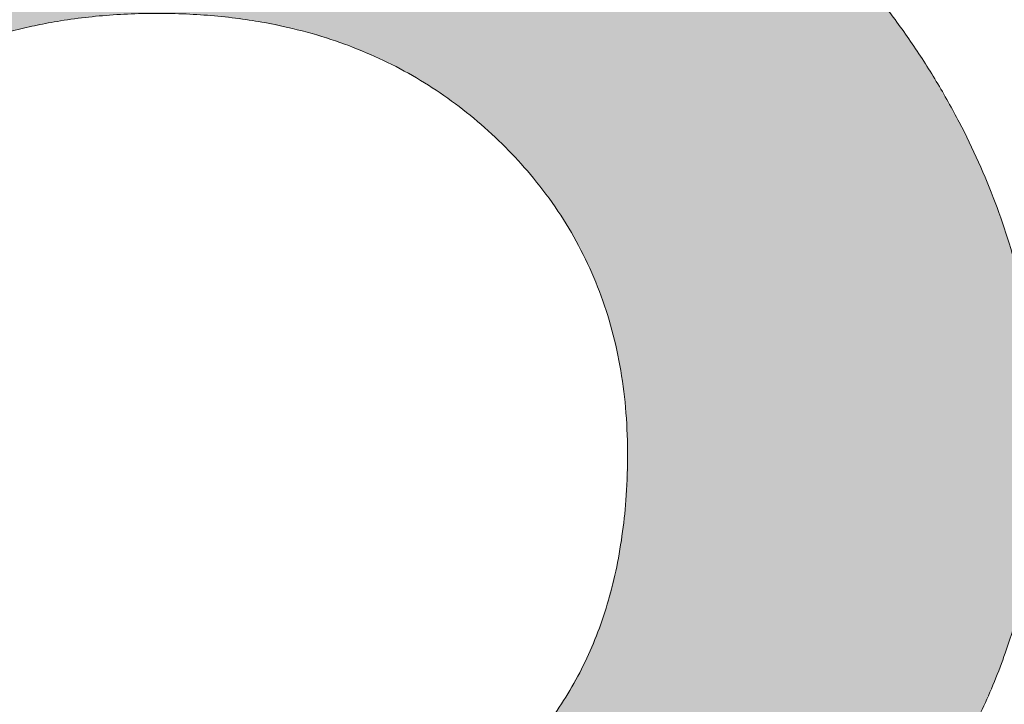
# Model space of a CAD drawing. Header units: inches. Extents: x -462 to -288, y -230 to 11.
# Tile 17 of 58: x -397.926 to -397.102, y 4.949 to 5.521. Entities that reach past the tile are written whole.
import ezdxf

# ---------------------------------------------------------------- set-up
doc = ezdxf.new("R2010")
doc.units = ezdxf.units.IN
doc.header["$LTSCALE"] = 32
doc.header["$MEASUREMENT"] = 0
doc.linetypes.add('Dash Style-1', pattern=[0.083328, 0.041656, -0.041672])
for name, color, linetype, lineweight in [('Black', 7, 'Continuous', 18), ('DashLine', 7, 'Dash Style-1', 13), ('DashLineFill', 7, 'Dash Style-1', 13), ('Drawing', 7, 'Continuous', 18), ('Metal-DeskStructure', 7, 'Continuous', 13), ('None', 7, 'Continuous', 18), ('Plastic-BracketCover', 7, 'Continuous', 13), ('SolidLine', 7, 'Continuous', 15), ('Wood_1-H', 7, 'Continuous', 13)]:
    doc.layers.add(name, color=color, linetype=linetype, lineweight=lineweight)
pattern_1 = [(45, (0, 0), (-1.61301565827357, 1.935715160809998), []), (45, (-1.0608, 1.0608), (-0.4723460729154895, 0.4167612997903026), [])]

# ---------------------------------------------------------------- blocks, each defined once
blk = doc.blocks.new('Group-25')
at = {"layer": 'Plastic-BracketCover', "color": 7}
for points, knots in [([(1.38164285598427, 0.884128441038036), (1.463766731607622, 0.884128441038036), (1.549581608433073, 0.884128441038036), (1.553272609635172, 0.8804374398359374), (1.555118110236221, 0.8730554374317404), (1.55696180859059, 0.8619824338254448), (1.55696180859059, 0.8453729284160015), (1.555118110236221, 0.8342999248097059), (1.553272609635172, 0.8269179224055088), (1.549581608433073, 0.8232269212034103), (1.463766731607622, 0.8232269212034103), (1.38164285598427, 0.8232269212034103), (1.255227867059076, 0.7604808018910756), (1.128812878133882, 0.6977346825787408), (1.119585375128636, 0.6940436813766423), (1.112203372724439, 0.692198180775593), (1.106666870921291, 0.6958891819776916), (1.104821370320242, 0.7106531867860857), (1.104821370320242, 0.7327991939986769), (1.106666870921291, 0.7457176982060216), (1.10851237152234, 0.7530997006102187), (1.114048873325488, 0.7567907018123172), (1.117739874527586, 0.7586362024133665), (1.181408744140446, 0.789086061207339), (1.245077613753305, 0.8195359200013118), (1.263532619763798, 0.8287634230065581), (1.304133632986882, 0.8453729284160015), (1.324432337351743, 0.8546004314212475), (1.324432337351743, 0.8555231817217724), (1.324432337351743, 0.856445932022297), (1.28383402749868, 0.871209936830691), (1.246923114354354, 0.8896649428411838), (1.18233149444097, 0.9201148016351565), (1.117739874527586, 0.9505646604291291), (1.114048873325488, 0.9524101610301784), (1.10851237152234, 0.9561011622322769), (1.106666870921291, 0.963483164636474), (1.104821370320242, 0.9745561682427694), (1.104821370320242, 0.9967021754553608), (1.107589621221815, 1.016079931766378), (1.121430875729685, 1.013311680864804), (1.128812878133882, 1.009620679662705), (1.255227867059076, 0.9468745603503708), (1.38164285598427, 0.884128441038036)], [0, 0, 0, 0.05246714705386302, 0.05482524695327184, 0.05718334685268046, 0.05954144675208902, 0.06189954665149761, 0.06484717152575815, 0.06779479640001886, 0.07074242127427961, 0.07369004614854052, 0.1392739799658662, 0.1392739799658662, 0.251980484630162, 0.251980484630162, 0.259917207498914, 0.267853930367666, 0.2757906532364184, 0.2837273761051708, 0.2916640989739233, 0.2996008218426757, 0.307537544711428, 0.31547426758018, 0.31547426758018, 0.4512108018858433, 0.4512108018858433, 0.4908944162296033, 0.5305780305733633, 0.5305780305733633, 0.5322202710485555, 0.5322202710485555, 0.6091019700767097, 0.6091019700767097, 0.7421406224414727, 0.7421406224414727, 0.7498287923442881, 0.7575169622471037, 0.7652051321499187, 0.7728933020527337, 0.7836567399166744, 0.8051836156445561, 0.8159470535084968, 0.8159470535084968, 1, 1, 1]), ([(1.132503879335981, 0.670086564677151), (1.139885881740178, 0.670086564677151), (1.149113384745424, 0.6682410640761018), (1.154649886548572, 0.6645500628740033), (1.15834088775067, 0.6608590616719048), (1.15834088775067, 0.5759669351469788), (1.15834088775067, 0.4947658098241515), (1.23400551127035, 0.4947658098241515), (1.309670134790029, 0.4947658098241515), (1.309670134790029, 0.5722759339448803), (1.309670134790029, 0.6516315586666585), (1.313361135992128, 0.655322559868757), (1.318897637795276, 0.6590135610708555), (1.328123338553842, 0.6608590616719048), (1.341041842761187, 0.6608590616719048), (1.350269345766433, 0.6590135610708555), (1.355805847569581, 0.655322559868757), (1.359496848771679, 0.6516315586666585), (1.359496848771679, 0.5722759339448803), (1.359496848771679, 0.4947658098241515), (1.452693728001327, 0.4947658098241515), (1.547736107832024, 0.4947658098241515), (1.553272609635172, 0.4910766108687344), (1.555118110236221, 0.4836946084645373), (1.55696180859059, 0.4726216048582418), (1.55696180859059, 0.4560120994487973), (1.555118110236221, 0.4449390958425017), (1.553272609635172, 0.4375570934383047), (1.547736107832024, 0.4338660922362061), (1.338274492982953, 0.4338660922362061), (1.117739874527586, 0.4338660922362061), (1.106666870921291, 0.4486300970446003), (1.106666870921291, 0.5565900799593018), (1.106666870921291, 0.6608590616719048), (1.11035787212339, 0.6645500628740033), (1.115894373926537, 0.6682410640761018), (1.126967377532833, 0.670086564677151), (1.132503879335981, 0.670086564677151)], [0, 0, 0, 0.005581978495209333, 0.01116395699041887, 0.0167459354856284, 0.02232791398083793, 0.1451300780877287, 0.1451300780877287, 0.2595592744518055, 0.2595592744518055, 0.3767794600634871, 0.3795704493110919, 0.3823614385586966, 0.3851524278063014, 0.3879434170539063, 0.3900366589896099, 0.3921299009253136, 0.3942231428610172, 0.3963163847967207, 0.4842315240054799, 0.4842315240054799, 0.5899392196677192, 0.5920324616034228, 0.5941257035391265, 0.5962189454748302, 0.598312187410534, 0.5999867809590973, 0.6016613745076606, 0.6033359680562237, 0.6050105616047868, 0.7933998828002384, 0.80512203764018, 0.8168441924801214, 0.9765556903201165, 0.9824167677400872, 0.988277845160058, 0.994138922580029, 1, 1, 1])]:
    blk.add_open_spline(points, degree=2, knots=knots, dxfattribs=at)
blk = doc.blocks.new('1BRPFY-Leg_Plate (2D)')
at = {"layer": 'DashLineFill', "linetype": 'Continuous', "lineweight": 13}
h = blk.add_hatch(dxfattribs=at)
h.set_pattern_fill('Steel', color=253, style=0, pattern_type=2)
h.set_pattern_definition(pattern_1)
edge = h.paths.add_edge_path()
edge.add_arc((-1.704724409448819, -1.704724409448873), 0.125984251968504, 179.9999999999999, 269.9999999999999)
edge.add_line((-1.704724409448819, -1.830708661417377), (1.704724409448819, -1.830708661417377))
edge.add_arc((1.704724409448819, -1.704724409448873), 0.125984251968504, 270.0000000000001, 360.0000000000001)
edge.add_line((1.830708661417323, -1.704724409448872), (1.830708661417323, 1.704724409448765))
edge.add_arc((1.704724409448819, 1.704724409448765), 0.1259842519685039, 0, 90)
edge.add_line((1.704724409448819, 1.830708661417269), (-1.704724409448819, 1.830708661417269))
edge.add_arc((-1.704724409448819, 1.704724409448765), 0.1259842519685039, 90, 180)
edge.add_line((-1.830708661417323, 1.704724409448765), (-1.830708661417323, -1.704724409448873))
at = {"layer": 'DashLineFill', "flags": 128}
blk.add_lwpolyline([(-1.830708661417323, -1.704724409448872, 0.414213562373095), (-1.704724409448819, -1.830708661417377), (1.704724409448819, -1.830708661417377, 0.414213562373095), (1.830708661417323, -1.704724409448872), (1.830708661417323, 1.704724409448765, 0.414213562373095), (1.704724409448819, 1.830708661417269), (-1.704724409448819, 1.830708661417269, 0.414213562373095), (-1.830708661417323, 1.704724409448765)], format="xyb", close=True, dxfattribs=at)
at = {"layer": 'Plastic-BracketCover', "color": 7}
blk.add_blockref('Group-25', (0, 0), dxfattribs=at)
blk = doc.blocks.new('1BRPX5-Util_Bkt_Sm-F (2D)')
at = {"layer": 'DashLineFill', "linetype": 'Continuous', "lineweight": 13}
h = blk.add_hatch(dxfattribs=at)
h.set_pattern_fill('Steel', color=253, style=0, pattern_type=2)
h.set_pattern_definition(pattern_1)
edge = h.paths.add_edge_path()
edge.add_line((-4.468503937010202, 4.413385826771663), (-3.12992125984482, 4.413385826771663))
edge.add_line((-3.12992125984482, 4.413385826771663), (-3.12992125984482, -1.854330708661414))
edge.add_line((-3.12992125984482, -1.854330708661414), (-4.468503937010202, -1.854330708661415))
edge.add_line((-4.468503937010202, -1.854330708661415), (-4.468503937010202, -1.988188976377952))
edge.add_line((-4.468503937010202, -1.988188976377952), (-2.421259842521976, -1.988188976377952))
edge.add_line((-2.421259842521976, -1.988188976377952), (-2.421259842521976, -2.366141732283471))
edge.add_arc((-2.303149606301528, -2.366141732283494), 0.1181102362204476, 179.9999999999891, 270.000000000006)
edge.add_line((-2.303149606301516, -2.484251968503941), (2.303149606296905, -2.484251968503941))
edge.add_arc((2.303149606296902, -2.366141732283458), 0.1181102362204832, 270.0000000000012, 359.9999999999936)
edge.add_line((2.421259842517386, -2.366141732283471), (2.421259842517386, -1.988188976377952))
edge.add_line((2.421259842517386, -1.988188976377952), (4.468503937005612, -1.988188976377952))
edge.add_line((4.468503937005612, -1.988188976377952), (4.468503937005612, -1.854330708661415))
edge.add_line((4.468503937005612, -1.854330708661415), (3.12992125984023, -1.854330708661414))
edge.add_line((3.12992125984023, -1.854330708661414), (3.12992125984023, 4.413385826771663))
edge.add_line((3.12992125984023, 4.413385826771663), (4.468503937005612, 4.413385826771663))
edge.add_line((4.468503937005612, 4.413385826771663), (4.468503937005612, 4.547244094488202))
edge.add_line((4.468503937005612, 4.547244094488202), (2.421259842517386, 4.547244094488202))
edge.add_line((2.421259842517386, 4.547244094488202), (2.421259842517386, 4.925196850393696))
edge.add_arc((2.303149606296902, 4.925196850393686), 0.1181102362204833, 5.365542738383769e-12, 89.99999999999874)
edge.add_line((2.303149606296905, 5.043307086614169), (-2.303149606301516, 5.043307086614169))
edge.add_arc((-2.303149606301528, 4.92519685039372), 0.1181102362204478, 89.99999999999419, 180.0000000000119)
edge.add_line((-2.421259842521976, 4.925196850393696), (-2.421259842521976, 4.547244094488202))
edge.add_line((-2.421259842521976, 4.547244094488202), (-4.468503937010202, 4.547244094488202))
edge.add_line((-4.468503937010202, 4.547244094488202), (-4.468503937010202, 4.413385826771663))
at = {"layer": 'SolidLine', "flags": 128}
blk.add_lwpolyline([(1.028808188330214, 1.024871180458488), (1.058646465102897, 0.991949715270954), (1.085114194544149, 0.9562621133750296), (1.107956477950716, 0.9181520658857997), (1.126953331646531, 0.877986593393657), (1.141921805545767, 0.8361525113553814), (1.152717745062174, 0.7930527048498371), (1.159237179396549, 0.7491022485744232), (1.161417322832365, 0.7047244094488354), (1.159237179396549, 0.6603465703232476), (1.152717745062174, 0.6163961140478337), (1.141921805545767, 0.5732963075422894), (1.126953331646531, 0.5314622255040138)], dxfattribs=at)
blk = doc.blocks.new('Slate-LegBrace (2D)')
at = {"layer": 'DashLineFill', "linetype": 'Continuous', "lineweight": 13}
h = blk.add_hatch(dxfattribs=at)
h.set_pattern_fill('Steel', color=253, style=0, pattern_type=2)
h.set_pattern_definition(pattern_1)
edge = h.paths.add_edge_path()
edge.add_line((-2.199587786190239, 0.1351515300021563), (-1.374775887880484, 0.1351515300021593))
edge.add_arc((3.636636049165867e-15, 0.01355418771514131), 1.380142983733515, 5.054592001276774, 174.9454079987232, ccw=False)
edge.add_line((1.374775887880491, 0.1351515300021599), (2.199718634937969, 0.1351515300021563))
edge.add_arc((6.542437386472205e-05, 0.01705725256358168), 2.202821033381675, 3.07312710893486, 176.9268728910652)
h = blk.add_hatch(dxfattribs=at)
h.set_pattern_fill('Steel', color=253, style=0, pattern_type=2)
h.set_pattern_definition(pattern_1)
edge = h.paths.add_edge_path()
edge.add_line((-2.191696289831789, 0.2375138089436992), (-1.463739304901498, 0.2375137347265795))
edge.add_arc((6.542437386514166e-05, 0.017041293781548), 1.480314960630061, 8.565281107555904, 171.4347188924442, ccw=False)
edge.add_line((1.463870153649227, 0.2375137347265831), (2.191827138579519, 0.2375138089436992))
edge.add_line((2.191827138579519, 0.2375138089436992), (2.19971863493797, 0.1351515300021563))
edge.add_line((2.19971863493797, 0.1351515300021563), (1.374775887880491, 0.1351515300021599))
edge.add_arc((3.356894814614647e-15, 0.01355418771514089), 1.380142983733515, 5.054592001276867, 174.9454079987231)
edge.add_line((-1.374775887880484, 0.1351515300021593), (-2.19958778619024, 0.1351515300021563))
edge.add_line((-2.19958778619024, 0.1351515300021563), (-2.191696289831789, 0.2375138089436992))
h = blk.add_hatch(dxfattribs=at)
h.set_pattern_fill('Steel', color=253, style=0, pattern_type=2)
h.set_pattern_definition(pattern_1)
h.paths.add_polyline_path([(1.738774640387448, 0.9363963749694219), (1.7304820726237, 0.9368037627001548), (1.722269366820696, 0.9380220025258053), (1.714215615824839, 0.940039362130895), (1.706398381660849, 0.9428364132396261), (1.698892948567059, 0.9463862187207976), (1.691771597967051, 0.9506545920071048), (1.685102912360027, 0.9556004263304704), (1.678951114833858, 0.9611760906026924), (1.673375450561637, 0.9673278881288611), (1.668429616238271, 0.9739965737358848), (1.664161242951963, 0.9811179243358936), (1.660611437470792, 0.9886233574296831), (1.657814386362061, 0.9964405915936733), (1.655797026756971, 1.00449434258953), (1.654578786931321, 1.012707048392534), (1.654171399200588, 1.020999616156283), (1.654578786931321, 1.029292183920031), (1.655797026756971, 1.037504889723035), (1.657814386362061, 1.045558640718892), (1.660611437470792, 1.053375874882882), (1.664161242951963, 1.060881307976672), (1.668429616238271, 1.06800265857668), (1.673375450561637, 1.074671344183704), (1.678951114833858, 1.080823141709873), (1.685102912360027, 1.086398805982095), (1.691771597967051, 1.09134464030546), (1.698892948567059, 1.095613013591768), (1.706398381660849, 1.099162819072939), (1.714215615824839, 1.10195987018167), (1.722269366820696, 1.10397722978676), (1.7304820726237, 1.10519546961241), (1.738774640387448, 1.105602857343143), (1.747067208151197, 1.10519546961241), (1.755279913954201, 1.10397722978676), (1.763333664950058, 1.10195987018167), (1.771150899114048, 1.099162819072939), (1.778656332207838, 1.095613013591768), (1.785777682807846, 1.09134464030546), (1.79244636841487, 1.086398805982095), (1.798598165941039, 1.080823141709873), (1.804173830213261, 1.074671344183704), (1.809119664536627, 1.06800265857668), (1.813388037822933, 1.060881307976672), (1.816937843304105, 1.053375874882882), (1.819734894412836, 1.045558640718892), (1.821752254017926, 1.037504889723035), (1.822970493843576, 1.029292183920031), (1.823377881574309, 1.020999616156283), (1.822970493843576, 1.012707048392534), (1.821752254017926, 1.00449434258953), (1.819734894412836, 0.9964405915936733), (1.816937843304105, 0.9886233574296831), (1.813388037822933, 0.9811179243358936), (1.809119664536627, 0.9739965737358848), (1.804173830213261, 0.9673278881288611), (1.798598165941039, 0.9611760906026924), (1.79244636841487, 0.9556004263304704), (1.785777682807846, 0.9506545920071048), (1.778656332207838, 0.9463862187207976), (1.771150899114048, 0.9428364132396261), (1.763333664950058, 0.940039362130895), (1.755279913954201, 0.9380220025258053), (1.747067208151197, 0.9368037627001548)])
h = blk.add_hatch(dxfattribs=at)
h.set_pattern_fill('Steel', color=253, style=0, pattern_type=2)
h.set_pattern_definition(pattern_1)
h.paths.add_polyline_path([(1.477721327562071, -0.2676096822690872), (1.477721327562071, -0.2375137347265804), (1.672015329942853, -0.2375137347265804), (1.672015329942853, -0.02575645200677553), (1.675765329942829, -0.02575645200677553), (1.675765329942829, 0.7034311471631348), (1.734820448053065, 0.762486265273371), (1.929210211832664, 0.762486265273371), (1.988265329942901, 0.7034311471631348), (1.988265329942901, -0.02575645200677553), (1.992015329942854, -0.02575645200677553), (1.992015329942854, -0.2375137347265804), (2.186309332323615, -0.2375137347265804), (2.186309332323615, -0.2676096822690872)])
at = {"layer": 'DashLineFill', "flags": 128}
for points in [[(-2.199587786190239, 0.1351515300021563), (-1.374775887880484, 0.1351515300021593, -0.9154551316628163), (1.374775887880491, 0.1351515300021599), (2.199718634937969, 0.1351515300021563, 0.9477524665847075)], [(-2.191696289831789, 0.2375138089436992), (-1.463739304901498, 0.2375137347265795, -0.8606629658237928), (1.463870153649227, 0.2375137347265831), (2.191827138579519, 0.2375138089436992), (2.19971863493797, 0.1351515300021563), (1.374775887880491, 0.1351515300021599, 0.9154551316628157), (-1.374775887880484, 0.1351515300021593), (-2.19958778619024, 0.1351515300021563)]]:
    blk.add_lwpolyline(points, format="xyb", close=True, dxfattribs=at)
for points in [[(1.738774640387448, 0.9363963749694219), (1.7304820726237, 0.9368037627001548), (1.722269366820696, 0.9380220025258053), (1.714215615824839, 0.940039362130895), (1.706398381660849, 0.9428364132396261), (1.698892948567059, 0.9463862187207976), (1.691771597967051, 0.9506545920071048), (1.685102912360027, 0.9556004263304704), (1.678951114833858, 0.9611760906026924), (1.673375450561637, 0.9673278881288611), (1.668429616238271, 0.9739965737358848), (1.664161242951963, 0.9811179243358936), (1.660611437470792, 0.9886233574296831), (1.657814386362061, 0.9964405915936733), (1.655797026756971, 1.00449434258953), (1.654578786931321, 1.012707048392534), (1.654171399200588, 1.020999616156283), (1.654578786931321, 1.029292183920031), (1.655797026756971, 1.037504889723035), (1.657814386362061, 1.045558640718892), (1.660611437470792, 1.053375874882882), (1.664161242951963, 1.060881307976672), (1.668429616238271, 1.06800265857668), (1.673375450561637, 1.074671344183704), (1.678951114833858, 1.080823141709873), (1.685102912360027, 1.086398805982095), (1.691771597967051, 1.09134464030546), (1.698892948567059, 1.095613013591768), (1.706398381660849, 1.099162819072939), (1.714215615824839, 1.10195987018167), (1.722269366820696, 1.10397722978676), (1.7304820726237, 1.10519546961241), (1.738774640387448, 1.105602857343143), (1.747067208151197, 1.10519546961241), (1.755279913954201, 1.10397722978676), (1.763333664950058, 1.10195987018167), (1.771150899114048, 1.099162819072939), (1.778656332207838, 1.095613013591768), (1.785777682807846, 1.09134464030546), (1.79244636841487, 1.086398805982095), (1.798598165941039, 1.080823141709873), (1.804173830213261, 1.074671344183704), (1.809119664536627, 1.06800265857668), (1.813388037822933, 1.060881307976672), (1.816937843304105, 1.053375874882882), (1.819734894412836, 1.045558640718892), (1.821752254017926, 1.037504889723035), (1.822970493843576, 1.029292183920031), (1.823377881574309, 1.020999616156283), (1.822970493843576, 1.012707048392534), (1.821752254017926, 1.00449434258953), (1.819734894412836, 0.9964405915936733), (1.816937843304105, 0.9886233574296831), (1.813388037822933, 0.9811179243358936), (1.809119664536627, 0.9739965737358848), (1.804173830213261, 0.9673278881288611), (1.798598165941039, 0.9611760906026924), (1.79244636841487, 0.9556004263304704), (1.785777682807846, 0.9506545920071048), (1.778656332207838, 0.9463862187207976), (1.771150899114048, 0.9428364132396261), (1.763333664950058, 0.940039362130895), (1.755279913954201, 0.9380220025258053), (1.747067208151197, 0.9368037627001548)], [(1.477721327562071, -0.2676096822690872), (1.477721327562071, -0.2375137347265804), (1.672015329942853, -0.2375137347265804), (1.672015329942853, -0.02575645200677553), (1.675765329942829, -0.02575645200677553), (1.675765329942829, 0.7034311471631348), (1.734820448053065, 0.762486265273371), (1.929210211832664, 0.762486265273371), (1.988265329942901, 0.7034311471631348), (1.988265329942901, -0.02575645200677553), (1.992015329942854, -0.02575645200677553), (1.992015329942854, -0.2375137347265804), (2.186309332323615, -0.2375137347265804), (2.186309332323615, -0.2676096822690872)]]:
    blk.add_lwpolyline(points, close=True, dxfattribs=at)
blk = doc.blocks.new('TLLegSleeve (2D)')
at = {"layer": 'DashLineFill', "linetype": 'Continuous', "lineweight": 13}
h = blk.add_hatch(dxfattribs=at)
h.set_pattern_fill('Steel', color=253, style=0, pattern_type=2)
h.set_pattern_definition(pattern_1)
edge = h.paths.add_edge_path()
edge.add_line((1.08267716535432, 1.402343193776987), (1.08267716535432, 2.913385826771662))
edge.add_arc((-1.707523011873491e-13, 2.913385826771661), 1.08267716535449, 4.479377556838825e-14, 180)
edge.add_line((-1.082677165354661, 2.913385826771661), (-1.08267716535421, 1.402343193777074))
edge.add_arc((-1.332267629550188e-15, 2.886579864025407e-15), 1.771653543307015, 127.6698869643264, 412.330113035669)
edge.add_line((1.08267716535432, 1.402343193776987), (1.08267716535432, 1.402343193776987))
edge = h.paths.add_edge_path()
edge.add_arc((1.665334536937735e-15, 2.91338582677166), 0.7480314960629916, 180, 360)
edge.add_arc((1.665334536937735e-15, 2.91338582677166), 0.7480314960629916, 9.54166404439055e-15, 180)
edge.add_line((-0.7480314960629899, 2.91338582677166), (-0.7480314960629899, 2.91338582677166))
edge = h.paths.add_edge_path()
edge.add_arc((-1.723066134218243e-13, 5.70119602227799e-16), 1.437007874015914, 180, 360)
edge.add_arc((-1.723066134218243e-13, 9.149983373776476e-17), 1.437007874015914, 9.541664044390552e-15, 180)
edge.add_line((-1.437007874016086, 3.308097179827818e-16), (-1.437007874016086, 3.308097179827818e-16))
at = {"layer": 'DashLine', "color": 8, "flags": 128}
blk.add_lwpolyline([(1.653543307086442, 1.118599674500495e-14), (1.645581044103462, -0.1620755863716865), (1.621770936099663, -0.3225902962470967), (1.582342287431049, -0.4799982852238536), (1.527674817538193, -0.6327836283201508), (1.45829500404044, -0.7794749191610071), (1.374871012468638, -0.9186594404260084), (1.278206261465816, -1.048996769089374), (1.169231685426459, -1.169231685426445), (1.048996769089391, -1.278206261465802), (0.918659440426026, -1.374871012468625), (0.7794749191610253, -1.458295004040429), (0.6327836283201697, -1.527674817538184), (0.4799982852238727, -1.582342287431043), (0.3225902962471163, -1.621770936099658), (0.1620755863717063, -1.645581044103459), (8.723964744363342e-15, -1.653543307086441), (-0.162075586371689, -1.645581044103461), (-0.3225902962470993, -1.621770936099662), (-0.4799982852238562, -1.582342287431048), (-0.6327836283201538, -1.527674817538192), (-0.7794749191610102, -1.458295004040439), (-0.9186594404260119, -1.374871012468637), (-1.048996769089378, -1.278206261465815), (-1.169231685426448, -1.169231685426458), (-1.278206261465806, -1.048996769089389), (-1.374871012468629, -0.9186594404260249), (-1.458295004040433, -0.7794749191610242), (-1.527674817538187, -0.6327836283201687), (-1.582342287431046, -0.4799982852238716), (-1.621770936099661, -0.3225902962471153), (-1.645581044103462, -0.1620755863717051), (-1.653543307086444, -7.741682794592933e-15), (-1.645581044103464, 0.1620755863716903), (-1.621770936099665, 0.3225902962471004), (-1.582342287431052, 0.4799982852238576), (-1.527674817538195, 0.6327836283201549), (-1.458295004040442, 0.7794749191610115), (-1.37487101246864, 0.918659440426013), (-1.278206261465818, 1.048996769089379), (-1.169231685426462, 1.169231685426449), (-1.048996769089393, 1.278206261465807), (-0.9186594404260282, 1.37487101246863), (-0.7794749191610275, 1.458295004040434), (-0.6327836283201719, 1.527674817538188), (-0.479998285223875, 1.582342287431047), (-0.3225902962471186, 1.621770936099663), (-0.1620755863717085, 1.645581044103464), (-1.096189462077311e-14, 1.653543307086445), (0.1620755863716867, 1.645581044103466), (0.3225902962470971, 1.621770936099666), (0.479998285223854, 1.582342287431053), (0.6327836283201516, 1.527674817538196), (0.7794749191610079, 1.458295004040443), (0.9186594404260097, 1.374871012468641), (1.048996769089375, 1.278206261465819), (1.169231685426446, 1.169231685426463), (1.278206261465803, 1.048996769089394), (1.374871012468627, 0.9186594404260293), (1.458295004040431, 0.7794749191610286), (1.527674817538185, 0.6327836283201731), (1.582342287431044, 0.4799982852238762), (1.621770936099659, 0.3225902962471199), (1.64558104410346, 0.1620755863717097)], close=True, dxfattribs=at)
at = {"layer": 'DashLineFill', "flags": 128}
for points in [[(1.08267716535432, 1.402343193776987), (1.08267716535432, 2.913385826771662, 0.9999999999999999), (-1.082677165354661, 2.913385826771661), (-1.08267716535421, 1.402343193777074, 2.931618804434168), (1.08267716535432, 1.402343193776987)], [(-1.437007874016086, 3.308097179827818e-16, 0.9999999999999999), (1.437007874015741, 3.308097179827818e-16, 0.9999999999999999), (-1.437007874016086, 3.308097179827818e-16)]]:
    blk.add_lwpolyline(points, format="xyb", close=True, dxfattribs=at)
blk = doc.blocks.new('Group-27')
at = {"layer": 'SolidLine', "flags": 128}
blk.add_lwpolyline([(7.303149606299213, -5.31496062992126, -0.414213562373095), (9.015748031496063, -3.60236220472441, -0.414213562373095), (10.72834645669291, -5.31496062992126, -0.414213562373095), (9.015748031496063, -7.02755905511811, -0.414213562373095)], format="xyb", close=True, dxfattribs=at)
at = {"layer": 'Wood_1-H', "color": 7}
for name, p in [('1BRPX5-Util_Bkt_Sm-F (2D)', (9.015748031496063, -5.314960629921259)), ('TLLegSleeve (2D)', (9.015748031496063, -5.31496062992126)), ('Slate-LegBrace (2D)', (9.015748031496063, -5.31496062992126)), ('1BRPFY-Leg_Plate (2D)', (9.015748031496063, -5.31496062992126))]:
    blk.add_blockref(name, p, dxfattribs=at)
blk = doc.blocks.new('Group-28')
at = {"layer": 'None'}
blk.add_blockref('Group-27', (0, 0), dxfattribs=at)
blk = doc.blocks.new('SL Utility Cabinet (2D)')
at = {"layer": 'None'}
blk.add_blockref('Group-28', (0, 0), dxfattribs=at)
at = {"layer": 'Drawing', "color": 0, "flags": 1}
for tag in ['Tag', 'Catalog', 'Option1', 'Option2', 'Option3', 'Option4', 'Option5', 'Option6', 'Option7', 'Option8', 'Option9', 'Option10', 'Option11', 'Option12', 'Custom', 'FinishGroup', 'Discount', 'Item2', 'Item3', 'Item6', 'Item9', 'Item10', 'Item12', 'Item13', 'Item16', 'Item19', 'Item20', 'Item21', 'Item22', 'Item23', 'Item24', 'Item25', 'Item8', 'Item18', 'Item1', 'Item4', 'Item5', 'Item7', 'Item11', 'Item14', 'Item15', 'Item17']:
    blk.add_attdef(tag, (-48.51291654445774, 7.46335022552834), '', height=0.007086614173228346, dxfattribs=at)
blk = doc.blocks.new('TL14_lower_leg (2D)')
at = {"layer": 'DashLine', "flags": 128}
blk.add_lwpolyline([(-1.777195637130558e-14, 1.377952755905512), (0.1350629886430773, 1.371317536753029), (0.2688252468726, 1.351475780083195), (0.3999985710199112, 1.318618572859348), (0.5273196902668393, 1.27306234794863), (0.649562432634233, 1.215245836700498), (0.7655495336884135, 1.14572584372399), (0.8741639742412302, 1.065171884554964), (0.9743597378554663, 0.9743597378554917), (1.065171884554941, 0.8741639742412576), (1.14572584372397, 0.7655495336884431), (1.215245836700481, 0.6495624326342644), (1.273062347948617, 0.5273196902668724), (1.318618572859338, 0.3999985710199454), (1.351475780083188, 0.2688252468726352), (1.371317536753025, 0.1350629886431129), (1.377952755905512, 1.783045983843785e-14), (1.371317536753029, -0.1350629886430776), (1.351475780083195, -0.2688252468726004), (1.318618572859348, -0.3999985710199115), (1.27306234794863, -0.5273196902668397), (1.215245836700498, -0.6495624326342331), (1.145725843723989, -0.7655495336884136), (1.065171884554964, -0.8741639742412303), (0.9743597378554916, -0.9743597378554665), (0.8741639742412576, -1.065171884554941), (0.7655495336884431, -1.14572584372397), (0.6495624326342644, -1.215245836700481), (0.5273196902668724, -1.273062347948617), (0.3999985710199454, -1.318618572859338), (0.2688252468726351, -1.351475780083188), (0.135062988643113, -1.371317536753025), (1.777195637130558e-14, -1.377952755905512), (-0.1350629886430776, -1.371317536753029), (-0.2688252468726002, -1.351475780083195), (-0.3999985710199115, -1.318618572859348), (-0.5273196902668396, -1.27306234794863), (-0.6495624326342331, -1.215245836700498), (-0.7655495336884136, -1.14572584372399), (-0.8741639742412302, -1.065171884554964), (-0.9743597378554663, -0.9743597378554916), (-1.065171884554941, -0.8741639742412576), (-1.14572584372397, -0.7655495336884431), (-1.215245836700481, -0.6495624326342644), (-1.273062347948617, -0.5273196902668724), (-1.318618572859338, -0.3999985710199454), (-1.351475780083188, -0.2688252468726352), (-1.371317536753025, -0.1350629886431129), (-1.377952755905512, -1.783045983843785e-14), (-1.371317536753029, 0.1350629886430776), (-1.351475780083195, 0.2688252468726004), (-1.318618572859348, 0.3999985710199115), (-1.27306234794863, 0.5273196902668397), (-1.215245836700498, 0.6495624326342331), (-1.145725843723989, 0.7655495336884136), (-1.065171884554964, 0.8741639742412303), (-0.9743597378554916, 0.9743597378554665), (-0.8741639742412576, 1.065171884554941), (-0.7655495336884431, 1.14572584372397), (-0.6495624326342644, 1.215245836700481), (-0.5273196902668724, 1.273062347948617), (-0.3999985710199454, 1.318618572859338), (-0.2688252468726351, 1.351475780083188), (-0.135062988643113, 1.371317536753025)], close=True, dxfattribs=at)
blk = doc.blocks.new('Group-41')
at = {"layer": 'DashLineFill', "linetype": 'Continuous', "lineweight": 13}
h = blk.add_hatch(dxfattribs=at)
h.set_pattern_fill('Steel', color=253, style=0, pattern_type=2)
h.set_pattern_definition(pattern_1)
h.paths.add_polyline_path([(-2.066929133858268, 1.397637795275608), (2.066929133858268, 1.397637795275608), (2.066929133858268, 0.1377952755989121), (2.106299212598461, 0.1377952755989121), (2.106299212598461, -0.1377952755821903), (2.066929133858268, -0.1377952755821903), (2.066929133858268, -5.275590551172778), (2.106299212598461, -5.275590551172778), (2.106299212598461, -5.55118110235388), (2.066929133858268, -5.55118110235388), (2.066929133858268, -5.82677165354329), (-2.066929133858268, -5.82677165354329), (-2.066929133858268, -5.55118110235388), (-2.106299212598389, -5.55118110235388), (-2.106299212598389, -5.275590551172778), (-2.066929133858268, -5.275590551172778), (-2.066929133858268, -0.1377952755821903), (-2.106299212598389, -0.1377952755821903), (-2.106299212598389, 0.1377952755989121), (-2.066929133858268, 0.1377952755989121)])
blk = doc.blocks.new('TL14_upper_leg (2D)')
at = {"layer": 'DashLine', "flags": 128}
blk.add_lwpolyline([(0, 1.22047244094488), (0.1196272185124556, 1.214595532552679), (0.2381023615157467, 1.197021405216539), (0.3542844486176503, 1.167919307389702), (0.4670545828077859, 1.127569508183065), (0.5753267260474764, 1.076360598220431), (0.6780581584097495, 1.01478574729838), (0.7742595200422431, 0.9434379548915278), (0.8630043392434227, 0.8630043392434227), (0.9434379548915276, 0.7742595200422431), (1.01478574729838, 0.6780581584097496), (1.076360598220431, 0.5753267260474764), (1.127569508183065, 0.467054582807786), (1.167919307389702, 0.3542844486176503), (1.197021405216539, 0.2381023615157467), (1.214595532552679, 0.1196272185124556), (1.22047244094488, 7.47323834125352e-17), (1.214595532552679, -0.1196272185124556), (1.197021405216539, -0.2381023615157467), (1.167919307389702, -0.3542844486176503), (1.127569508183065, -0.467054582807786), (1.076360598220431, -0.5753267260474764), (1.01478574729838, -0.6780581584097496), (0.9434379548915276, -0.7742595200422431), (0.8630043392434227, -0.8630043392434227), (0.7742595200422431, -0.9434379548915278), (0.6780581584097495, -1.01478574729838), (0.5753267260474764, -1.076360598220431), (0.4670545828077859, -1.127569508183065), (0.3542844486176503, -1.167919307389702), (0.2381023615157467, -1.197021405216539), (0.1196272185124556, -1.214595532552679), (0, -1.22047244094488), (-0.1196272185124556, -1.214595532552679), (-0.2381023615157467, -1.197021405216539), (-0.3542844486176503, -1.167919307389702), (-0.4670545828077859, -1.127569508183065), (-0.5753267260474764, -1.076360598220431), (-0.6780581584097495, -1.01478574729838), (-0.7742595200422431, -0.9434379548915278), (-0.8630043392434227, -0.8630043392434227), (-0.9434379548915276, -0.7742595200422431), (-1.01478574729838, -0.6780581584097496), (-1.076360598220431, -0.5753267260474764), (-1.127569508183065, -0.467054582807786), (-1.167919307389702, -0.3542844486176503), (-1.197021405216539, -0.2381023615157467), (-1.214595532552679, -0.1196272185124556), (-1.22047244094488, 7.47323834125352e-17), (-1.214595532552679, 0.1196272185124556), (-1.197021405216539, 0.2381023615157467), (-1.167919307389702, 0.3542844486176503), (-1.127569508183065, 0.467054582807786), (-1.076360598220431, 0.5753267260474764), (-1.01478574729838, 0.6780581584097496), (-0.9434379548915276, 0.7742595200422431), (-0.8630043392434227, 0.8630043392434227), (-0.7742595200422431, 0.9434379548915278), (-0.6780581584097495, 1.01478574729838), (-0.5753267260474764, 1.076360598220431), (-0.4670545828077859, 1.127569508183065), (-0.3542844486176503, 1.167919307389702), (-0.2381023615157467, 1.197021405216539), (-0.1196272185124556, 1.214595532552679)], close=True, dxfattribs=at)
at = {"layer": 'DashLine', "color": 7}
blk.add_blockref('Group-41', (0, 0), dxfattribs=at)
blk = doc.blocks.new('1BRPT9-Bracket (2D)')
at = {"layer": 'DashLineFill', "linetype": 'Continuous', "lineweight": 13}
h = blk.add_hatch(dxfattribs=at)
h.set_pattern_fill('Steel', color=253, style=0, pattern_type=2)
h.set_pattern_definition(pattern_1)
edge = h.paths.add_edge_path()
edge.add_arc((1.677931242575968, -8.488188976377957), 0.2519685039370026, 269.999999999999, 360.0000000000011)
edge.add_line((1.929899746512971, -8.488188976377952), (1.929899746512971, -7.480314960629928))
edge.add_line((1.929899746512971, -7.480314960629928), (2.323600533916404, -7.480314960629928))
edge.add_line((2.323600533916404, -7.480314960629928), (2.323600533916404, 7.461135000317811))
edge.add_line((2.323600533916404, 7.461135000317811), (1.929899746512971, 7.480314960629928))
edge.add_line((1.929899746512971, 7.480314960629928), (1.929899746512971, 8.488188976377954))
edge.add_arc((1.677931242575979, 8.488188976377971), 0.2519685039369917, 359.999999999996, 450.0000000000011)
edge.add_line((1.677931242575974, 8.740157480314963), (-2.32206875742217, 8.740157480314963))
edge.add_line((-2.32206875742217, 8.740157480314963), (-2.32206875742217, -8.74015748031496))
edge.add_line((-2.32206875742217, -8.74015748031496), (1.677931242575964, -8.74015748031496))
h = blk.add_hatch(dxfattribs=at)
h.set_pattern_fill('Steel', color=253, style=0, pattern_type=2)
h.set_pattern_definition(pattern_1)
h.paths.add_polyline_path([(1.339348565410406, 6.899606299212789), (1.34803118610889, 6.89917974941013), (1.356630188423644, 6.897904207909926), (1.365062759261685, 6.895791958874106), (1.37324768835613, 6.89286334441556), (1.381106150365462, 6.889146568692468), (1.388562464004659, 6.884677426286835), (1.395544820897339, 6.879498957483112), (1.401985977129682, 6.873661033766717), (1.407823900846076, 6.867219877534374), (1.413002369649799, 6.860237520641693), (1.417471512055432, 6.852781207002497), (1.421188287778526, 6.844922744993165), (1.424116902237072, 6.83673781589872), (1.426229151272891, 6.82830524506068), (1.427504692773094, 6.819706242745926), (1.427931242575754, 6.811023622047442), (1.427504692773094, 6.802341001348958), (1.426229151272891, 6.793741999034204), (1.424116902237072, 6.785309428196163), (1.421188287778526, 6.777124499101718), (1.417471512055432, 6.769266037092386), (1.413002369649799, 6.761809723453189), (1.407823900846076, 6.754827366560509), (1.401985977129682, 6.748386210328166), (1.395544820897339, 6.742548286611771), (1.388562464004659, 6.737369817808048), (1.381106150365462, 6.732900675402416), (1.37324768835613, 6.729183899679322), (1.365062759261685, 6.726255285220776), (1.356630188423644, 6.724143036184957), (1.34803118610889, 6.722867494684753), (1.339348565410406, 6.722440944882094), (1.330665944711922, 6.722867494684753), (1.322066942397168, 6.724143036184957), (1.313634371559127, 6.726255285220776), (1.305449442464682, 6.729183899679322), (1.29759098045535, 6.732900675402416), (1.290134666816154, 6.737369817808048), (1.283152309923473, 6.742548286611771), (1.27671115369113, 6.748386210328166), (1.270873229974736, 6.754827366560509), (1.265694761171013, 6.761809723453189), (1.261225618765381, 6.769266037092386), (1.257508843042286, 6.777124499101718), (1.25458022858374, 6.785309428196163), (1.252467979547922, 6.793741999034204), (1.251192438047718, 6.802341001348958), (1.250765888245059, 6.811023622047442), (1.251192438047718, 6.819706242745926), (1.252467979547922, 6.82830524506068), (1.25458022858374, 6.83673781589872), (1.257508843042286, 6.844922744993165), (1.261225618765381, 6.852781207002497), (1.265694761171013, 6.860237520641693), (1.270873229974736, 6.867219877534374), (1.27671115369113, 6.873661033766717), (1.283152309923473, 6.879498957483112), (1.290134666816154, 6.884677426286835), (1.29759098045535, 6.889146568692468), (1.305449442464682, 6.89286334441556), (1.313634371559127, 6.895791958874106), (1.322066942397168, 6.897904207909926), (1.330665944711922, 6.89917974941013)])
at = {"layer": 'DashLineFill', "flags": 128}
blk.add_lwpolyline([(1.339348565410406, 6.899606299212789), (1.34803118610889, 6.89917974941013), (1.356630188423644, 6.897904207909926), (1.365062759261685, 6.895791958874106), (1.37324768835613, 6.89286334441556), (1.381106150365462, 6.889146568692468), (1.388562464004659, 6.884677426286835), (1.395544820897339, 6.879498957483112), (1.401985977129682, 6.873661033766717), (1.407823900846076, 6.867219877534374), (1.413002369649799, 6.860237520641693), (1.417471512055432, 6.852781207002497), (1.421188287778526, 6.844922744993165), (1.424116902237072, 6.83673781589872), (1.426229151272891, 6.82830524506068), (1.427504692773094, 6.819706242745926), (1.427931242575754, 6.811023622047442), (1.427504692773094, 6.802341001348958), (1.426229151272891, 6.793741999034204), (1.424116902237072, 6.785309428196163), (1.421188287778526, 6.777124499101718), (1.417471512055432, 6.769266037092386), (1.413002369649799, 6.761809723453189), (1.407823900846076, 6.754827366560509), (1.401985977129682, 6.748386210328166), (1.395544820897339, 6.742548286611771), (1.388562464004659, 6.737369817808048), (1.381106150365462, 6.732900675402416), (1.37324768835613, 6.729183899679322), (1.365062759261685, 6.726255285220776), (1.356630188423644, 6.724143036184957), (1.34803118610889, 6.722867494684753), (1.339348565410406, 6.722440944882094), (1.330665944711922, 6.722867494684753), (1.322066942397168, 6.724143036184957), (1.313634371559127, 6.726255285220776), (1.305449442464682, 6.729183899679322), (1.29759098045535, 6.732900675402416), (1.290134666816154, 6.737369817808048), (1.283152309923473, 6.742548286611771), (1.27671115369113, 6.748386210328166), (1.270873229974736, 6.754827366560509), (1.265694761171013, 6.761809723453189), (1.261225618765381, 6.769266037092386), (1.257508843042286, 6.777124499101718), (1.25458022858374, 6.785309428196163), (1.252467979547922, 6.793741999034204), (1.251192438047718, 6.802341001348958), (1.250765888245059, 6.811023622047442), (1.251192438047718, 6.819706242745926), (1.252467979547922, 6.82830524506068), (1.25458022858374, 6.83673781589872), (1.257508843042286, 6.844922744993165), (1.261225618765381, 6.852781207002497), (1.265694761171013, 6.860237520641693), (1.270873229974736, 6.867219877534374), (1.27671115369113, 6.873661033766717), (1.283152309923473, 6.879498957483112), (1.290134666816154, 6.884677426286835), (1.29759098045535, 6.889146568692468), (1.305449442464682, 6.89286334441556), (1.313634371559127, 6.895791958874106), (1.322066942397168, 6.897904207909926), (1.330665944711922, 6.89917974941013)], close=True, dxfattribs=at)
blk = doc.blocks.new('Group-63')
at = {"layer": 'Metal-DeskStructure', "linetype": 'Continuous', "lineweight": 0, "true_color": 0xff0000}
blk.add_hatch(color=1, dxfattribs=at).paths.add_polyline_path([(0.3681247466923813, -0.5856299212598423), (0.7126129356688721, -0.5167322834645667), (0.7261117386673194, -0.5785483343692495), (0.7413094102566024, -0.6358900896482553), (0.7582059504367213, -0.6887575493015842), (0.7768013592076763, -0.737150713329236), (0.7970956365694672, -0.7810695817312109), (0.8190887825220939, -0.8205141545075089), (0.8427807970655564, -0.8554844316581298), (0.868171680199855, -0.8859804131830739), (0.8960520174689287, -0.9124730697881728), (0.9272123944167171, -0.9354333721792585), (0.9616528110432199, -0.954861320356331), (0.9993732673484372, -0.9707569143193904), (1.040373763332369, -0.9831201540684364), (1.084654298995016, -0.9919510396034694), (1.132214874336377, -0.9972495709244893), (1.183055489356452, -0.9990157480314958), (1.241793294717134, -0.9966944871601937), (1.296897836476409, -0.9897307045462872), (1.348369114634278, -0.9781244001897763), (1.39620712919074, -0.9618755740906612), (1.440411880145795, -0.9409842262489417), (1.480983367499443, -0.9154503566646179), (1.517921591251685, -0.8852739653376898), (1.551226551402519, -0.8504550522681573), (1.580746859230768, -0.8122047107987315), (1.60633112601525, -0.7717340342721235), (1.627979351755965, -0.7290430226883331), (1.645691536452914, -0.6841316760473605), (1.659467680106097, -0.6369999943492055), (1.669307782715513, -0.5876479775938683), (1.675211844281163, -0.5360756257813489), (1.677179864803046, -0.4822829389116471), (1.675110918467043, -0.4309545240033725), (1.668904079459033, -0.38193054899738), (1.658559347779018, -0.3352110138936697), (1.644076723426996, -0.2907959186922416), (1.625456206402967, -0.2486852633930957), (1.602697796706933, -0.208879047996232), (1.575801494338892, -0.1713772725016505), (1.544767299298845, -0.1361799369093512), (1.510537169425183, -0.1042626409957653), (1.474053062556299, -0.07660098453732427), (1.435314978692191, -0.05319496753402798), (1.39432291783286, -0.03404458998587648), (1.351076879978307, -0.01914985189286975), (1.30557686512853, -0.008510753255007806), (1.257822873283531, -0.002127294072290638), (1.207814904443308, 5.256552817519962e-07), (1.186183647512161, -0.0005377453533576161), (1.163273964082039, -0.00215255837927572), (1.139085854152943, -0.004843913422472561), (1.113619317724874, -0.008611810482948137), (1.086874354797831, -0.01345624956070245), (1.058850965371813, -0.0193772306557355), (1.029549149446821, -0.02637475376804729), (0.9989689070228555, -0.0344488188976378), (1.032341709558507, 0.2411417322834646), (1.039423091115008, 0.2403850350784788), (1.046134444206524, 0.2397292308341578), (1.052475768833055, 0.2391743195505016), (1.058447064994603, 0.2387203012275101), (1.064048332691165, 0.2383671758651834), (1.069279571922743, 0.2381149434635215), (1.074140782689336, 0.2379636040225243), (1.078631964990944, 0.2379131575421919), (1.122231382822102, 0.2394186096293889), (1.164754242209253, 0.2439349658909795), (1.206200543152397, 0.251462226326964), (1.246570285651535, 0.2620003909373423), (1.285863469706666, 0.2755494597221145), (1.32408009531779, 0.2921094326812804), (1.361220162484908, 0.3116803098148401), (1.397283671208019, 0.3342620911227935), (1.430588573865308, 0.3599725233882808), (1.459452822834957, 0.3889293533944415), (1.483876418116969, 0.4211325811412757), (1.503859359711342, 0.4565822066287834), (1.519401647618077, 0.4952782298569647), (1.530503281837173, 0.5372206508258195), (1.537164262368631, 0.5824094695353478), (1.53938458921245, 0.6308446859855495), (1.537668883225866, 0.669818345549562), (1.532521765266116, 0.7070762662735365), (1.523943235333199, 0.7426184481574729), (1.511933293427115, 0.7764448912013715), (1.496491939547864, 0.808555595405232), (1.477619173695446, 0.8389505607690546), (1.455314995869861, 0.8676297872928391), (1.42957940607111, 0.8945932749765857), (1.401135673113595, 0.9190672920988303), (1.370707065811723, 0.9402781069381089), (1.338293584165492, 0.9582257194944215), (1.303895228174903, 0.9729101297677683), (1.267511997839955, 0.9843313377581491), (1.22914389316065, 0.992489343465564), (1.188790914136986, 0.9973841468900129), (1.146453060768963, 0.9990157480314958), (1.1042920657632, 0.9974009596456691), (1.063930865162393, 0.9925565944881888), (1.025369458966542, 0.9844826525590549), (0.9886078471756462, 0.9731791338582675), (0.9536460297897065, 0.9586460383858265), (0.9204840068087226, 0.9408833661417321), (0.8891217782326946, 0.919891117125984), (0.8595593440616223, 0.8956692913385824), (0.8321835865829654, 0.8682178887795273), (0.8073813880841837, 0.8375369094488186), (0.7851527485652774, 0.8036263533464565), (0.765497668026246, 0.7664862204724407), (0.7484161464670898, 0.7261165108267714), (0.7339081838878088, 0.6825172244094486), (0.7219737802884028, 0.6356883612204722), (0.7126129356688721, 0.5856299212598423), (0.3681247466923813, 0.6545275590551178), (0.3846849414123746, 0.7262006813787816), (0.4058371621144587, 0.7937358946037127), (0.4315814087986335, 0.8571331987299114), (0.4619176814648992, 0.9163925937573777), (0.4968459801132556, 0.9715140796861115), (0.5363663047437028, 1.022497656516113), (0.5804786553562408, 1.069343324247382), (0.6291830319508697, 1.112051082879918), (0.6817393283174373, 1.15014996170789), (0.7374074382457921, 1.183168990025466), (0.7961873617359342, 1.211108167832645), (0.8580790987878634, 1.233967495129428), (0.9230826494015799, 1.251746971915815), (0.9911980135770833, 1.264446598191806), (1.062425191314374, 1.2720663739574), (1.136764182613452, 1.274606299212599), (1.188462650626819, 1.273260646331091), (1.239135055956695, 1.26922368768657), (1.288781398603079, 1.262495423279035), (1.337401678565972, 1.253075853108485), (1.384995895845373, 1.240964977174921), (1.431564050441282, 1.226162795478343), (1.4771061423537, 1.208669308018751), (1.521622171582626, 1.188484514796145), (1.564329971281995, 1.165970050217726), (1.604447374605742, 1.141487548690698), (1.641974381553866, 1.115037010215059), (1.676910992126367, 1.08661843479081), (1.709257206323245, 1.056231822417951), (1.739013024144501, 1.023877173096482), (1.766178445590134, 0.9895544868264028), (1.790753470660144, 0.9532637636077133), (1.812578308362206, 0.9157114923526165), (1.831493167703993, 0.8776041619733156), (1.847498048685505, 0.8389417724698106), (1.860592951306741, 0.7997243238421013), (1.870777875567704, 0.7599518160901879), (1.878052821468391, 0.7196242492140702), (1.882417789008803, 0.6787416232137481), (1.88387277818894, 0.637303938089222), (1.882510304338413, 0.5979265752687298), (1.87842288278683, 0.5594575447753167), (1.871610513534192, 0.5218968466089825), (1.8620731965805, 0.4852444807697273), (1.849810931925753, 0.449500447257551), (1.83482371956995, 0.4146647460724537), (1.817111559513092, 0.3807373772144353), (1.79667445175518, 0.3477183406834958), (1.773546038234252, 0.3159776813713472), (1.747759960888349, 0.2858854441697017), (1.719316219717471, 0.2574416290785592), (1.688214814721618, 0.2306462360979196), (1.65445574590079, 0.205499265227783), (1.618039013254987, 0.1820007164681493), (1.578964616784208, 0.1601505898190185), (1.537232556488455, 0.1399488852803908), (1.59174829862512, 0.1252896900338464), (1.643337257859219, 0.1071485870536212), (1.691999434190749, 0.08552557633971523), (1.737734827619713, 0.06042065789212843), (1.780543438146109, 0.03183383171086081), (1.820425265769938, -0.0002349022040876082), (1.8573803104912, -0.03578554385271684), (1.891408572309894, -0.0748180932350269), (1.921938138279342, -0.1168615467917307), (1.948397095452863, -0.1614449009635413), (1.970785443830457, -0.2085681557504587), (1.989103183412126, -0.2582313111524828), (2.003350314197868, -0.3104343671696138), (2.013526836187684, -0.3651773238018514), (2.019632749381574, -0.4224601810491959), (2.021668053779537, -0.4822829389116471), (2.017900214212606, -0.5635942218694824), (2.006596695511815, -0.6417432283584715), (1.987757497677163, -0.7167299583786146), (1.961382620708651, -0.7885544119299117), (1.927472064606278, -0.8572165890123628), (1.886025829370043, -0.9227164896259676), (1.837043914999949, -0.9850541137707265), (1.780526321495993, -1.044229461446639), (1.718256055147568, -1.098224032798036), (1.652016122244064, -1.145019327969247), (1.581806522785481, -1.184615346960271), (1.507627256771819, -1.217012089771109), (1.429478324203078, -1.242209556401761), (1.347359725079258, -1.260207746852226), (1.26127145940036, -1.271006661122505), (1.171213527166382, -1.274606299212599), (1.089818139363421, -1.271612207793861), (1.011955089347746, -1.262629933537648), (0.9376243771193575, -1.24765947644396), (0.8668260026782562, -1.226700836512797), (0.7995599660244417, -1.199754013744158), (0.7358262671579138, -1.166819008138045), (0.6756249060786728, -1.127895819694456), (0.6189558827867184, -1.082984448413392), (0.5669966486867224, -1.033296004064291), (0.5209246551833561, -0.9800415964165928), (0.4807399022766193, -0.9232212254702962), (0.4464423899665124, -0.8628348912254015), (0.418032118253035, -0.7988825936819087), (0.3955090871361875, -0.7313643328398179), (0.3788732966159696, -0.6602801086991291)])
at = {"layer": 'Metal-DeskStructure', "color": 7}
blk.add_open_spline([(0.3681247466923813, -0.5856299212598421), (0.5403688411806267, -0.5511811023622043), (0.7126129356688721, -0.5167322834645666), (0.7632104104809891, -0.7729450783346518), (0.9731329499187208, -0.9990157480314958), (1.425273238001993, -0.9990157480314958), (1.677179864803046, -0.7018943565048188), (1.677179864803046, -0.2723603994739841), (1.412354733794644, 5.256552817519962e-07), (1.123846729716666, 5.256552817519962e-07), (0.9989689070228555, -0.0344488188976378), (1.015655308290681, 0.1033464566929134), (1.032341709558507, 0.2411417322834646), (1.061407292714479, 0.2379131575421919), (1.255182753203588, 0.2379131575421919), (1.53938458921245, 0.4306110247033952), (1.53938458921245, 0.7901708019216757), (1.319774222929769, 0.9990157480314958), (0.9742094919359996, 0.9990157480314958), (0.7449091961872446, 0.7923228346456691), (0.7126129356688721, 0.5856299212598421), (0.5403688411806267, 0.62007874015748), (0.3681247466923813, 0.6545275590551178), (0.4251814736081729, 0.9494958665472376), (0.8331845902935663, 1.274606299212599), (1.345610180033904, 1.274606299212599), (1.697634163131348, 1.102362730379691), (1.88387277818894, 0.8041647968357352), (1.88387277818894, 0.4779778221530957), (1.709476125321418, 0.2174588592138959), (1.537232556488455, 0.1399488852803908), (1.761149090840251, 0.08827591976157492), (2.021668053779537, -0.2379121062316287), (2.021668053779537, -0.8138526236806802), (1.53938458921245, -1.274606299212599), (0.8385673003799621, -1.274606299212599), (0.3993444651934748, -0.8913625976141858), (0.3681247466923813, -0.5856299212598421)], degree=2, knots=[0, 0, 0, 0.0244107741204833, 0.0244107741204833, 0.06070428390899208, 0.09699779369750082, 0.1388748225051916, 0.1807518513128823, 0.2207813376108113, 0.2608108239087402, 0.2772438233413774, 0.2772438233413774, 0.2948514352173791, 0.2948514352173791, 0.2985612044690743, 0.336585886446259, 0.3746105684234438, 0.4048668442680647, 0.4351231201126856, 0.4651912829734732, 0.4952594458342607, 0.4952594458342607, 0.5205061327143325, 0.5205061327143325, 0.5636873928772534, 0.6068686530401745, 0.6365749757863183, 0.6662812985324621, 0.6959876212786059, 0.7243525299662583, 0.7527174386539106, 0.7527174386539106, 0.7872277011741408, 0.8217379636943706, 0.8685625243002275, 0.9153870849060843, 0.9576935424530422, 1, 1, 1], dxfattribs=at)
blk = doc.blocks.new('SlateLegLocator-R3')
at = {"color": 255, "linetype": 'Dash Style-1', "lineweight": 5}
blk.add_wipeout([(-2.106299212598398, 1.3779527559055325), (2.1062992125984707, 1.3779527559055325), (2.1062992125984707, -5.807086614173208), (-2.106299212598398, -5.807086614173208)], dxfattribs=at).dxf.layer = 'Black'
at = {"layer": 'Metal-DeskStructure', "color": 7}
blk.add_blockref('Group-63', (0, 0), dxfattribs=at)
blk = doc.blocks.new('Group-65')
at = {"layer": 'None', "color": 7}
for name, p in [('1BRPT9-Bracket (2D)', (7.862204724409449, -11.41732283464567)), ('1BRPFY-Leg_Plate (2D)', (7.862204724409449, -5.31496062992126)), ('TL14_upper_leg (2D)', (7.862204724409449, -5.31496062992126)), ('TL14_lower_leg (2D)', (7.862204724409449, -5.31496062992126))]:
    blk.add_blockref(name, p, dxfattribs=at)
blk.add_blockref('SlateLegLocator-R3', (7.862204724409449, -5.31496062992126), dxfattribs=at)
blk = doc.blocks.new('Group-67')
at = {"layer": 'None'}
blk.add_blockref('Group-65', (0, 0), dxfattribs=at)
blk = doc.blocks.new('SL Credenza Desk Top (2D)')
at = {"layer": 'None'}
blk.add_blockref('Group-67', (0, 0), dxfattribs=at)
at = {"layer": 'Drawing', "color": 0, "flags": 1}
for tag in ['Tag', 'Catalog', 'Option1', 'Option2', 'Option3', 'Option4', 'Option5', 'Option6', 'Option7', 'Option8', 'Option9', 'Option10', 'Option11', 'Option12', 'Custom', 'FinishGroup', 'Discount', 'Item2', 'Item3', 'Item6', 'Item9', 'Item10', 'Item12', 'Item13', 'Item16', 'Item19', 'Item20', 'Item21', 'Item22', 'Item23', 'Item24', 'Item25', 'Item8', 'Item18', 'Item1', 'Item4', 'Item5', 'Item7', 'Item11', 'Item14', 'Item15', 'Item17']:
    blk.add_attdef(tag, (-47.35957234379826, -5.664367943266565), '', height=0.007086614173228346, dxfattribs=at)

msp = doc.modelspace()

# ---------------------------------------------------------------- block references
at = {"layer": 'Drawing'}
msp.add_blockref('SL Utility Cabinet (2D)', (-407.972240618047, 9.724409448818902), dxfattribs=at)

# ---------------------------------------------------------------- next in the draw order: block references
msp.add_blockref('SL Credenza Desk Top (2D)', (-406.8188964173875, 9.842519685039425), dxfattribs=at)

doc.saveas('drawing.dxf')
